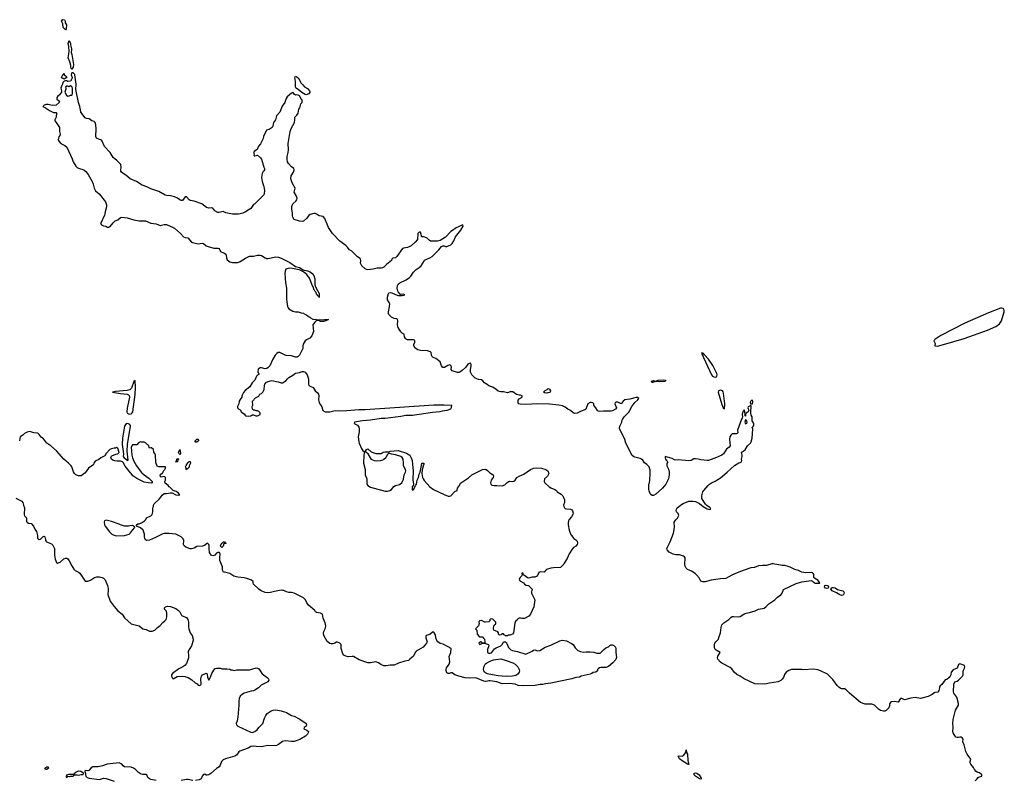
# Model space of a CAD drawing. Header units: inches. Extents: x 2473073 to 2657680, y 705365 to 849016.
# Tile 6 of 151: x 2502916 to 2517886, y 756806 to 768371. Entities that reach past the tile are written whole.
import ezdxf

# ---------------------------------------------------------------- set-up
doc = ezdxf.new("R2010")
doc.units = ezdxf.units.IN
doc.header["$MEASUREMENT"] = 0
for name, color, linetype in [('C5705', 7, 'Continuous'), ('C5706', 7, 'Continuous'), ('C5715', 7, 'Continuous'), ('C5716', 7, 'Continuous')]:
    doc.layers.add(name, color=color, linetype=linetype)

msp = doc.modelspace()

# ---------------------------------------------------------------- linework, layer by layer
at = {"layer": 'C5705', "color": 5, "elevation": 60}
for points in [[(2503755, 760000), (2503757, 759997), (2503810, 759973), (2503830, 759954), (2503910, 759833), (2503950, 759836), (2503990, 759847), (2504052, 759888), (2504090, 759901), (2504130, 759900), (2504170, 759891), (2504190, 759881), (2504213, 759853), (2504250, 759770), (2504259, 759730), (2504263, 759690), (2504255, 759630), (2504292, 759530), (2504350, 759450), (2504410, 759383), (2504472, 759332), (2504510, 759279), (2504610, 759184), (2504672, 759172), (2504730, 759153), (2504790, 759110), (2504839, 759100), (2504890, 759075), (2504930, 759075), (2504972, 759090), (2505012, 759130), (2505050, 759159), (2505090, 759204), (2505125, 759230), (2505141, 759250), (2505151, 759290), (2505151, 759351), (2505143, 759383), (2505118, 759410), (2505118, 759430), (2505134, 759446), (2505170, 759454), (2505210, 759451), (2505290, 759416), (2505330, 759390), (2505350, 759370), (2505376, 759316), (2505386, 759306), (2505450, 759280), (2505474, 759250), (2505484, 759210), (2505482, 759142), (2505486, 759110), (2505509, 759050), (2505539, 759010), (2505554, 758950), (2505554, 758930), (2505529, 758850), (2505479, 758770), (2505475, 758750), (2505484, 758710), (2505484, 758670), (2505450, 758582), (2505428, 758550), (2505398, 758530), (2505337, 758503), (2505237, 758430), (2505225, 758410), (2505225, 758390), (2505239, 758359), (2505249, 758349), (2505310, 758387), (2505390, 758392), (2505426, 758386), (2505475, 758370), (2505534, 758334), (2505586, 758286), (2505613, 758273), (2505630, 758255), (2505650, 758249), (2505670, 758258), (2505676, 758270), (2505671, 758350), (2505678, 758390), (2505696, 758410), (2505750, 758434), (2505765, 758425), (2505772, 758372), (2505790, 758328), (2505810, 758362), (2505838, 758430), (2505870, 758481), (2505890, 758504), (2505910, 758509), (2505970, 758509), (2505990, 758502), (2506070, 758502), (2506110, 758498), (2506128, 758488), (2506147, 758487), (2506170, 758478), (2506210, 758484), (2506410, 758485), (2506510, 758514), (2506530, 758512), (2506550, 758499), (2506604, 758424), (2506679, 758370), (2506699, 758350), (2506706, 758330), (2506690, 758305), (2506587, 758253), (2506546, 758214), (2506490, 758176), (2506470, 758166), (2506437, 758163), (2506330, 758131), (2506303, 758117), (2506270, 758085), (2506253, 758050), (2506246, 758010), (2506246, 757950), (2506232, 757768), (2506223, 757710), (2506209, 757670), (2506213, 757650), (2506230, 757629), (2506430, 757537), (2506450, 757534), (2506490, 757548), (2506526, 757574), (2506551, 757609), (2506610, 757668), (2506638, 757750), (2506658, 757790), (2506680, 757820), (2506737, 757863), (2506770, 757875), (2506810, 757879), (2506890, 757865), (2506970, 757839), (2507050, 757794), (2507090, 757781), (2507177, 757737), (2507270, 757668), (2507277, 757650), (2507270, 757632), (2507241, 757610), (2507238, 757590), (2507282, 757570), (2507309, 757550), (2507304, 757530), (2507292, 757508), (2507262, 757478), (2507175, 757425), (2507090, 757394), (2507050, 757394), (2506950, 757407), (2506930, 757403), (2506910, 757395), (2506849, 757350), (2506822, 757338), (2506791, 757331), (2506690, 757334), (2506590, 757317), (2506510, 757319), (2506470, 757326), (2506430, 757321), (2506387, 757293), (2506264, 757250), (2506250, 757239), (2506212, 757188), (2506188, 757172), (2506045, 757135), (2506010, 757116), (2505986, 757094), (2505963, 757037), (2505947, 757013), (2505910, 756988), (2505821, 756910), (2505790, 756891), (2505764, 756884), (2505750, 756885), (2505730, 756899), (2505710, 756896), (2505692, 756870), (2505673, 756827), (2505647, 756813), (2505590, 756804)], [(2510000, 758310), (2509972, 758312), (2509850, 758362), (2509750, 758357), (2509690, 758365), (2509592, 758390), (2509531, 758411), (2509490, 758438), (2509470, 758442), (2509450, 758432), (2509430, 758431), (2509410, 758442), (2509398, 758470), (2509398, 758490), (2509406, 758514), (2509445, 758570), (2509456, 758610), (2509447, 758690), (2509471, 758750), (2509474, 758810), (2509430, 758838), (2509354, 758874), (2509310, 758886), (2509271, 758910), (2509259, 758930), (2509244, 758970), (2509237, 759017), (2509210, 759058), (2509190, 759058), (2509150, 759025), (2509098, 759010), (2509089, 758991), (2509089, 758970), (2509109, 758910), (2509102, 758890), (2509050, 758831), (2508945, 758770), (2508927, 758750), (2508904, 758696), (2508850, 758647), (2508828, 758630), (2508770, 758617), (2508673, 758587), (2508610, 758559), (2508550, 758559), (2508490, 758546), (2508450, 758549), (2508408, 758568), (2508371, 758591), (2508330, 758606), (2508250, 758590), (2508210, 758594), (2508077, 758637), (2507990, 758688), (2507970, 758691), (2507910, 758685), (2507872, 758692), (2507842, 758710), (2507831, 758730), (2507802, 758810), (2507802, 758870), (2507782, 758890), (2507750, 758905), (2507730, 758905), (2507709, 758891), (2507679, 758881), (2507650, 758881), (2507630, 758886), (2507590, 758919), (2507539, 759010), (2507537, 759043), (2507542, 759070), (2507561, 759110), (2507571, 759150), (2507560, 759200), (2507530, 759272), (2507519, 759330), (2507490, 759346), (2507430, 759357), (2507411, 759370), (2507401, 759390), (2507308, 759470), (2507283, 759503), (2507259, 759550), (2507230, 759579), (2507090, 759654), (2507050, 759661), (2507010, 759661), (2506970, 759671), (2506931, 759691), (2506910, 759694), (2506890, 759695), (2506790, 759678), (2506730, 759662), (2506690, 759657), (2506650, 759662), (2506587, 759687), (2506553, 759710), (2506471, 759790), (2506463, 759810), (2506466, 759830), (2506442, 759850), (2506370, 759877), (2506330, 759887), (2506230, 759896), (2506174, 759910), (2506111, 759951), (2506028, 759972), (2506012, 759972), (2506000, 760000), (2506000, 760000)], [(2510000, 759212), (2509990, 759212), (2509935, 759235), (2509909, 759231), (2509898, 759210), (2509902, 759190), (2509890, 759154), (2509848, 759110), (2509867, 759087), (2509870, 759026), (2509908, 758988), (2509950, 758986), (2509970, 758968), (2509982, 758950), (2509988, 758910), (2509986, 758894), (2509970, 758892), (2509953, 758893), (2509932, 758912), (2509928, 758912), (2509903, 758897), (2509898, 758890), (2509900, 758880), (2509910, 758869), (2509951, 758889), (2509990, 758889), (2510000, 758886)], [(2510000, 758441), (2509988, 758448), (2509974, 758470), (2509968, 758492), (2509978, 758542), (2509994, 758570), (2510000, 758575)], [(2504990, 756805), (2504910, 756820), (2504890, 756829), (2504866, 756850), (2504848, 756888), (2504837, 756897), (2504790, 756896), (2504750, 756905), (2504723, 756923), (2504676, 756970), (2504647, 756990), (2504610, 757006), (2504510, 757013), (2504490, 757027), (2504470, 757050), (2504450, 757064), (2504430, 757070), (2504246, 757050), (2504173, 757027), (2504110, 757013), (2504030, 757011), (2504002, 756998), (2503965, 756955), (2503950, 756951), (2503930, 756956), (2503906, 756950), (2503906, 756930), (2503916, 756916), (2503915, 756890), (2503922, 756870), (2503944, 756850), (2503970, 756840), (2504130, 756818), (2504190, 756838), (2504230, 756836), (2504350, 756792)], [(2505550, 756804), (2505478, 756818), (2505450, 756819), (2505370, 756804)]]:
    msp.add_lwpolyline(points, dxfattribs=at)
for points in [[(2503330, 756969), (2503306, 756970), (2503298, 756990), (2503328, 757010), (2503350, 757011), (2503356, 756990)], [(2503810, 756878), (2503790, 756886), (2503750, 756886), (2503738, 756882), (2503730, 756866), (2503690, 756866), (2503670, 756858), (2503650, 756866), (2503638, 756862), (2503630, 756846), (2503626, 756850), (2503626, 756870), (2503630, 756892), (2503670, 756898), (2503718, 756898), (2503730, 756894), (2503742, 756898), (2503746, 756910), (2503768, 756930), (2503810, 756951), (2503846, 756946), (2503872, 756932), (2503880, 756920), (2503880, 756900), (2503871, 756889), (2503850, 756889)]]:
    msp.add_lwpolyline(points, close=True, dxfattribs=at)
at = {"layer": 'C5706', "color": 5}
for points, elevation in [([(2503610, 768214), (2503575, 768250), (2503574, 768310), (2503553, 768350), (2503570, 768371), (2503596, 768370), (2503605, 768350), (2503605, 768325), (2503627, 768290), (2503623, 768230)], 60), ([(2503710, 767617), (2503699, 767630), (2503693, 767650), (2503693, 767673), (2503678, 767730), (2503653, 767790), (2503665, 767850), (2503666, 767890), (2503662, 767962), (2503653, 768010), (2503670, 768052), (2503687, 768010), (2503686, 767986), (2503702, 767930), (2503704, 767910), (2503699, 767870), (2503710, 767842), (2503735, 767690), (2503727, 767650)], 60), ([(2503590, 767466), (2503576, 767476), (2503550, 767486), (2503549, 767490), (2503570, 767534), (2503582, 767538), (2503590, 767554), (2503594, 767530), (2503622, 767510), (2503631, 767490)], 60), ([(2507270, 767229), (2507254, 767234), (2507205, 767265), (2507150, 767310), (2507123, 767323), (2507115, 767335), (2507108, 767350), (2507107, 767430), (2507098, 767490), (2507110, 767513), (2507130, 767504), (2507158, 767478), (2507190, 767411), (2507222, 767382), (2507247, 767350), (2507290, 767325), (2507320, 767290), (2507330, 767270), (2507323, 767257), (2507310, 767245)], 60), ([(2503690, 767366), (2503670, 767348), (2503650, 767358), (2503630, 767358), (2503613, 767347), (2503617, 767337), (2503615, 767315), (2503601, 767270), (2503626, 767225), (2503650, 767207), (2503669, 767211), (2503690, 767225), (2503710, 767225), (2503715, 767230), (2503719, 767250), (2503717, 767330), (2503710, 767348)], 60), ([(2504670, 762885), (2504650, 762868), (2504614, 762766), (2504590, 762743), (2504550, 762731), (2504370, 762717), (2504326, 762710), (2504448, 762688), (2504550, 762677), (2504569, 762669), (2504578, 762658), (2504584, 762630), (2504550, 762465), (2504543, 762410), (2504552, 762390), (2504570, 762377), (2504590, 762374), (2504610, 762378), (2504628, 762392), (2504636, 762410), (2504670, 762671), (2504676, 762776)], 80), ([(2504550, 762229), (2504524, 762216), (2504508, 762190), (2504479, 762010), (2504472, 761912), (2504492, 761770), (2504487, 761730), (2504506, 761710), (2504542, 761682), (2504550, 761668), (2504565, 761675), (2504549, 761809), (2504553, 761910), (2504601, 762190), (2504590, 762217), (2504570, 762228)], 80), ([(2505590, 761946), (2505586, 761950), (2505586, 761970), (2505609, 761991), (2505630, 761992), (2505634, 761970), (2505610, 761948)], 60), ([(2505290, 761646), (2505286, 761650), (2505302, 761658), (2505306, 761690), (2505310, 761694), (2505330, 761694), (2505333, 761687), (2505318, 761682), (2505314, 761650), (2505310, 761646)], 60), ([(2505350, 761762), (2505338, 761770), (2505329, 761789), (2505350, 761834), (2505362, 761778), (2505362, 761770)], 60), ([(2505450, 761528), (2505446, 761530), (2505446, 761550), (2505438, 761570), (2505448, 761592), (2505470, 761634), (2505490, 761654), (2505510, 761652), (2505511, 761630), (2505492, 761590), (2505491, 761569), (2505470, 761546), (2505458, 761542)], 60), ([(2504230, 760759), (2504207, 760753), (2504198, 760730), (2504207, 760690), (2504216, 760670), (2504283, 760583), (2504318, 760550), (2504350, 760531), (2504384, 760524), (2504510, 760527), (2504582, 760550), (2504602, 760570), (2504629, 760611), (2504666, 760650), (2504662, 760662), (2504630, 760678), (2504590, 760675), (2504570, 760668), (2504510, 760669), (2504450, 760689), (2504430, 760702), (2504310, 760739)], 60), ([(2505990, 760348), (2505970, 760366), (2505970, 760374), (2505990, 760414), (2506002, 760418), (2506010, 760434), (2506030, 760434), (2506038, 760418), (2506054, 760410), (2506050, 760406), (2506018, 760402), (2506010, 760366)], 60)]:
    msp.add_lwpolyline(points, close=True, dxfattribs=dict(at, elevation=elevation))
at = {"layer": 'C5706', "color": 5, "elevation": 60}
for points in [[(2510000, 762837), (2509982, 762850), (2509958, 762878), (2509935, 762895), (2509890, 762901), (2509841, 762921), (2509791, 762970), (2509771, 763011), (2509769, 763051), (2509782, 763110), (2509781, 763130), (2509770, 763146), (2509750, 763144), (2509730, 763131), (2509701, 763090), (2509643, 763037), (2509610, 763013), (2509590, 763008), (2509570, 763007), (2509491, 763031), (2509478, 763050), (2509481, 763090), (2509478, 763098), (2509470, 763112), (2509450, 763122), (2509425, 763115), (2509376, 763084), (2509350, 763082), (2509327, 763107), (2509310, 763171), (2509241, 763221), (2509190, 763242), (2509179, 763270), (2509172, 763310), (2509161, 763321), (2509115, 763335), (2509010, 763341), (2508970, 763353), (2508930, 763379), (2508906, 763410), (2508908, 763430), (2508922, 763470), (2508923, 763490), (2508918, 763498), (2508904, 763504), (2508890, 763505), (2508810, 763505), (2508791, 763511), (2508781, 763521), (2508767, 763550), (2508762, 763590), (2508730, 763607), (2508710, 763627), (2508670, 763690), (2508659, 763730), (2508665, 763790), (2508661, 763810), (2508650, 763821), (2508610, 763828), (2508570, 763849), (2508528, 763890), (2508522, 763902), (2508522, 763930), (2508539, 764010), (2508541, 764050), (2508533, 764073), (2508507, 764110), (2508506, 764150), (2508523, 764210), (2508530, 764216), (2508550, 764221), (2508576, 764216), (2508630, 764190), (2508670, 764178), (2508730, 764178), (2508771, 764189), (2508750, 764195), (2508710, 764194), (2508699, 764199), (2508672, 764232), (2508665, 764245), (2508656, 764290), (2508659, 764330), (2508671, 764350), (2508696, 764370), (2508790, 764414), (2508841, 764450), (2508862, 764470), (2508901, 764530), (2508945, 764575), (2508990, 764601), (2509019, 764630), (2509072, 764708), (2509083, 764717), (2509152, 764748), (2509185, 764770), (2509290, 764870), (2509330, 764921), (2509350, 764931), (2509370, 764930), (2509390, 764922), (2509410, 764923), (2509473, 764950), (2509490, 764967), (2509517, 765010), (2509542, 765070), (2509624, 765170), (2509659, 765230), (2509654, 765250), (2509630, 765244), (2509596, 765224), (2509550, 765207), (2509496, 765164), (2509469, 765150), (2509390, 765066), (2509310, 765015), (2509270, 765002), (2509230, 765005), (2509164, 765004), (2509140, 765020), (2509110, 765051), (2509050, 765072), (2509030, 765062), (2509010, 765138), (2508990, 765138), (2508970, 765122), (2508963, 765030), (2508929, 764990), (2508870, 764934), (2508850, 764921), (2508810, 764907), (2508750, 764899), (2508735, 764890), (2508650, 764771), (2508630, 764751), (2508590, 764745), (2508575, 764730), (2508569, 764710), (2508492, 764650), (2508450, 764608), (2508430, 764596), (2508410, 764592), (2508350, 764594), (2508290, 764580), (2508210, 764570), (2508190, 764572), (2508170, 764581), (2508120, 764630), (2508106, 764650), (2508099, 764670), (2508100, 764710), (2508097, 764730), (2508090, 764741), (2508050, 764766), (2507965, 764850), (2507930, 764872), (2507896, 764916), (2507875, 764935), (2507783, 765003), (2507670, 765119), (2507612, 765212), (2507556, 765350), (2507530, 765379), (2507470, 765387), (2507430, 765415), (2507410, 765422), (2507390, 765422), (2507330, 765407), (2507310, 765394), (2507276, 765350), (2507230, 765305), (2507210, 765302), (2507170, 765308), (2507090, 765335), (2507071, 765370), (2507066, 765390), (2507066, 765430), (2507053, 765490), (2507051, 765530), (2507070, 765569), (2507116, 765610), (2507131, 765630), (2507135, 765650), (2507123, 765690), (2507091, 765750), (2507102, 765810), (2507058, 765890), (2507040, 765950), (2507044, 765996), (2507079, 766050), (2507091, 766090), (2507082, 766110), (2507050, 766131), (2507003, 766183), (2506986, 766210), (2506980, 766250), (2506984, 766290), (2506999, 766350), (2507002, 766390), (2507000, 766490), (2507028, 766672), (2507043, 766717), (2507093, 766810), (2507101, 766850), (2507101, 766890), (2507130, 766918), (2507150, 766948), (2507161, 767010), (2507175, 767030), (2507191, 767089), (2507211, 767110), (2507210, 767151), (2507198, 767158), (2507171, 767211), (2507150, 767225), (2507130, 767226), (2507110, 767221), (2507090, 767236), (2507070, 767271), (2507061, 767259), (2507050, 767254), (2506983, 767197), (2506968, 767172), (2506947, 767110), (2506906, 767054), (2506870, 766965), (2506822, 766910), (2506806, 766850), (2506774, 766806), (2506763, 766750), (2506754, 766730), (2506710, 766701), (2506669, 766690), (2506625, 766595), (2506617, 766563), (2506575, 766485), (2506549, 766450), (2506525, 766395), (2506488, 766372), (2506469, 766351), (2506479, 766330), (2506475, 766310), (2506481, 766301), (2506490, 766299), (2506530, 766309), (2506577, 766270), (2506593, 766250), (2506627, 766130), (2506638, 766110), (2506638, 766090), (2506630, 766071), (2506619, 766061), (2506602, 766030), (2506593, 765970), (2506600, 765910), (2506624, 765850), (2506634, 765810), (2506638, 765770), (2506635, 765730), (2506628, 765710), (2506560, 765640), (2506490, 765572), (2506470, 765562), (2506430, 765502), (2506350, 765451), (2506310, 765431), (2506270, 765418), (2506245, 765415), (2506150, 765415), (2506052, 765432), (2506010, 765453), (2505950, 765437), (2505930, 765441), (2505883, 765463), (2505850, 765506), (2505830, 765510), (2505790, 765506), (2505756, 765516), (2505683, 765570), (2505570, 765614), (2505510, 765621), (2505490, 765630), (2505450, 765675), (2505430, 765677), (2505390, 765624), (2505370, 765622), (2505350, 765630), (2505316, 765656), (2505270, 765679), (2505210, 765694), (2505150, 765699), (2505130, 765705), (2505030, 765759), (2504910, 765798), (2504850, 765827), (2504776, 765856), (2504691, 765910), (2504593, 765950), (2504530, 766006), (2504487, 766030), (2504466, 766050), (2504456, 766070), (2504453, 766090), (2504458, 766130), (2504452, 766170), (2504391, 766231), (2504336, 766276), (2504293, 766350), (2504205, 766445), (2504170, 766526), (2504159, 766539), (2504150, 766546), (2504127, 766547), (2504085, 766570), (2504075, 766595), (2504078, 766710), (2504075, 766770), (2504063, 766810), (2504050, 766822), (2504014, 766834), (2503970, 766861), (2503930, 766868), (2503910, 766879), (2503847, 766967), (2503838, 766998), (2503831, 767050), (2503812, 767110), (2503770, 767310), (2503776, 767390), (2503754, 767530), (2503750, 767541), (2503730, 767561), (2503710, 767563), (2503701, 767550), (2503699, 767530), (2503714, 767490), (2503711, 767469), (2503690, 767438), (2503650, 767432), (2503630, 767442), (2503610, 767442), (2503590, 767434), (2503570, 767414), (2503569, 767390), (2503550, 767362), (2503539, 767330), (2503549, 767290), (2503549, 767270), (2503521, 767230), (2503496, 767210), (2503479, 767190), (2503478, 767170), (2503482, 767162), (2503522, 767130), (2503518, 767110), (2503469, 767071), (2503410, 767064), (2503350, 767083), (2503318, 767082), (2503290, 767071), (2503266, 767050), (2503310, 767029), (2503370, 766990), (2503410, 766970), (2503430, 766961), (2503470, 766958), (2503474, 766954), (2503469, 766890), (2503448, 766850), (2503448, 766832), (2503469, 766809), (2503519, 766730), (2503522, 766670), (2503529, 766630), (2503525, 766610), (2503509, 766590), (2503503, 766550), (2503510, 766522), (2503539, 766490), (2503600, 766460), (2503634, 766430), (2503715, 766255), (2503730, 766209), (2503770, 766144), (2503790, 766124), (2503810, 766113), (2503890, 766086), (2503920, 766060), (2503957, 766017), (2504020, 765910), (2504035, 765870), (2504047, 765810), (2504068, 765770), (2504122, 765722), (2504221, 765601), (2504235, 765555), (2504234, 765526), (2504214, 765450), (2504205, 765395), (2504179, 765350), (2504174, 765330), (2504146, 765270), (2504158, 765250), (2504190, 765235), (2504226, 765230), (2504250, 765218), (2504270, 765215), (2504290, 765225), (2504337, 765283), (2504369, 765311), (2504410, 765328), (2504450, 765364), (2504470, 765370), (2504550, 765359), (2504650, 765330), (2504730, 765313), (2504830, 765310), (2504910, 765276), (2504990, 765267), (2505050, 765241), (2505110, 765259), (2505150, 765255), (2505250, 765212), (2505270, 765199), (2505360, 765120), (2505405, 765070), (2505430, 765060), (2505472, 765052), (2505529, 764990), (2505542, 764982), (2505630, 764961), (2505690, 764973), (2505709, 764969), (2505753, 764933), (2505780, 764920), (2505870, 764898), (2505930, 764895), (2505944, 764890), (2505959, 764870), (2505970, 764846), (2505990, 764834), (2506030, 764822), (2506048, 764808), (2506057, 764790), (2506060, 764750), (2506070, 764718), (2506110, 764687), (2506150, 764679), (2506230, 764681), (2506270, 764696), (2506350, 764744), (2506410, 764773), (2506470, 764776), (2506530, 764792), (2506570, 764791), (2506590, 764785), (2506649, 764749), (2506670, 764742), (2506690, 764742), (2506810, 764764), (2506850, 764762), (2506890, 764747), (2506930, 764723), (2507021, 764681), (2507110, 764620), (2507170, 764602), (2507226, 764566), (2507292, 764552), (2507330, 764535), (2507364, 764510), (2507390, 764481), (2507404, 764430), (2507401, 764341), (2507418, 764298), (2507467, 764210), (2507471, 764190), (2507470, 764147), (2507466, 764166), (2507450, 764165), (2507443, 764183), (2507430, 764196), (2507422, 764222), (2507410, 764236), (2507400, 764260), (2507390, 764270), (2507383, 764303), (2507370, 764323), (2507323, 764443), (2507279, 764499), (2507234, 764530), (2507223, 764543), (2507198, 764550), (2507182, 764562), (2507166, 764566), (2507066, 764586), (2507011, 764591), (2506975, 764585), (2506964, 764576), (2506951, 764549), (2506948, 764510), (2506959, 764370), (2506971, 764289), (2506974, 764114), (2506988, 764008), (2506996, 763990), (2507010, 763974), (2507070, 763939), (2507109, 763931), (2507150, 763930), (2507194, 763914), (2507229, 763910), (2507240, 763900), (2507267, 763890), (2507279, 763879), (2507299, 763870), (2507315, 763855), (2507329, 763850), (2507337, 763837), (2507375, 763815), (2507488, 763808), (2507550, 763813), (2507609, 763810), (2507568, 763790), (2507537, 763783), (2507490, 763782), (2507457, 763797), (2507430, 763798), (2507402, 763770), (2507375, 763730), (2507381, 763630), (2507357, 763563), (2507329, 763531), (2507277, 763503), (2507254, 763486), (2507224, 763435), (2507219, 763410), (2507219, 763370), (2507202, 763330), (2507169, 763270), (2507149, 763250), (2507130, 763241), (2507110, 763239), (2507050, 763261), (2506967, 763267), (2506950, 763271), (2506870, 763312), (2506848, 763312), (2506823, 763297), (2506798, 763270), (2506762, 763210), (2506717, 763110), (2506695, 763085), (2506672, 763068), (2506650, 763061), (2506590, 763075), (2506570, 763075), (2506543, 763057), (2506535, 763015), (2506541, 763001), (2506554, 762990), (2506550, 762974), (2506530, 762965), (2506515, 762950), (2506489, 762890), (2506449, 762850), (2506413, 762787), (2506346, 762734), (2506317, 762703), (2506295, 762650), (2506295, 762630), (2506266, 762594), (2506254, 762570), (2506248, 762530), (2506228, 762492), (2506229, 762469), (2506248, 762450), (2506270, 762438), (2506290, 762402), (2506330, 762378), (2506348, 762350), (2506390, 762341), (2506432, 762350), (2506450, 762362), (2506470, 762364), (2506506, 762350), (2506530, 762350), (2506574, 762370), (2506573, 762393), (2506552, 762412), (2506530, 762422), (2506510, 762422), (2506490, 762432), (2506473, 762433), (2506454, 762450), (2506452, 762490), (2506458, 762510), (2506454, 762570), (2506500, 762620), (2506550, 762646), (2506565, 762675), (2506590, 762686), (2506611, 762709), (2506631, 762750), (2506638, 762810), (2506645, 762830), (2506670, 762862), (2506710, 762877), (2506750, 762884), (2506844, 762864), (2506889, 762849), (2506910, 762849), (2506962, 762878), (2506985, 762910), (2507008, 762932), (2507070, 762965), (2507110, 762997), (2507169, 763009), (2507210, 763023), (2507230, 763024), (2507257, 763010), (2507289, 762970), (2507305, 762910), (2507306, 762830), (2507314, 762810), (2507330, 762797), (2507377, 762777), (2507409, 762729), (2507440, 762700), (2507457, 762677), (2507463, 762650), (2507461, 762590), (2507469, 762550), (2507478, 762530), (2507510, 762484), (2507527, 762430), (2507562, 762410), (2507631, 762410), (2507710, 762429), (2507770, 762423), (2507890, 762427), (2508070, 762444), (2508170, 762443), (2509210, 762517), (2509370, 762517), (2509486, 762510), (2509478, 762490), (2509478, 762470), (2509468, 762450), (2509409, 762430), (2509340, 762420), (2509305, 762410), (2509190, 762398), (2508890, 762353), (2508789, 762351), (2508710, 762336), (2508470, 762307), (2508410, 762305), (2508250, 762283), (2508130, 762274), (2508004, 762250), (2508003, 762230), (2508050, 762205), (2508070, 762177), (2508079, 762150), (2508078, 762102), (2508064, 762030), (2508073, 761950), (2508077, 761930), (2508114, 761850), (2508130, 761824), (2508158, 761798), (2508150, 761750), (2508144, 761630), (2508169, 761531), (2508169, 761450), (2508195, 761390), (2508192, 761310), (2508207, 761287), (2508250, 761264), (2508470, 761200), (2508510, 761201), (2508543, 761210), (2508571, 761229), (2508605, 761275), (2508630, 761287), (2508690, 761303), (2508728, 761330), (2508750, 761383), (2508762, 761450), (2508781, 761490), (2508785, 761510), (2508782, 761530), (2508753, 761590), (2508753, 761630), (2508744, 761690), (2508733, 761713), (2508710, 761730), (2508630, 761756), (2508567, 761767), (2508530, 761781), (2508504, 761756), (2508481, 761710), (2508454, 761686), (2508430, 761673), (2508395, 761665), (2508341, 761659), (2508310, 761663), (2508266, 761686), (2508247, 761707), (2508212, 761772), (2508182, 761790), (2508172, 761810), (2508190, 761838), (2508210, 761844), (2508261, 761801), (2508330, 761775), (2508390, 761773), (2508410, 761777), (2508443, 761797), (2508470, 761802), (2508530, 761801), (2508550, 761811), (2508670, 761820), (2508798, 761778), (2508848, 761748), (2508870, 761710), (2508883, 761670), (2508886, 761610), (2508899, 761510), (2508893, 761373), (2508901, 761310), (2508896, 761290), (2508885, 761270), (2508882, 761250), (2508884, 761230), (2508890, 761219), (2508910, 761234), (2508936, 761290), (2508950, 761310), (2508960, 761370), (2508978, 761410), (2508990, 761459), (2509004, 761490), (2509027, 761593), (2509030, 761626), (2509034, 761630), (2509058, 761630), (2509062, 761610), (2509057, 761603), (2509034, 761526), (2509029, 761471), (2509039, 761410), (2509048, 761388), (2509065, 761365), (2509151, 761270), (2509208, 761228), (2509370, 761150), (2509430, 761126), (2509450, 761124), (2509470, 761132), (2509530, 761198), (2509565, 761215), (2509574, 761246), (2509605, 761290), (2509617, 761323), (2509737, 761403), (2509791, 761450), (2509951, 761530), (2509990, 761535), (2510000, 761532)], [(2506000, 760000), (2505999, 760050), (2505961, 760150), (2505957, 760190), (2505962, 760250), (2505954, 760270), (2505930, 760272), (2505910, 760262), (2505882, 760230), (2505870, 760224), (2505850, 760221), (2505825, 760230), (2505803, 760270), (2505795, 760330), (2505799, 760350), (2505796, 760376), (2505790, 760392), (2505771, 760411), (2505726, 760374), (2505693, 760367), (2505610, 760361), (2505570, 760338), (2505530, 760325), (2505510, 760325), (2505442, 760350), (2505418, 760370), (2505406, 760390), (2505411, 760451), (2505400, 760480), (2505372, 760510), (2505330, 760526), (2505290, 760551), (2505190, 760561), (2505110, 760561), (2505090, 760556), (2504983, 760497), (2504890, 760456), (2504850, 760451), (2504830, 760462), (2504816, 760490), (2504811, 760510), (2504811, 760551), (2504791, 760610), (2504750, 760645), (2504694, 760670), (2504694, 760690), (2504713, 760707), (2504730, 760708), (2504770, 760722), (2504812, 760750), (2504832, 760770), (2504845, 760795), (2504912, 760828), (2504930, 760846), (2504933, 760867), (2504942, 760890), (2504942, 760950), (2504951, 760969), (2504952, 760990), (2504962, 761010), (2505037, 761083), (2505062, 761110), (2505080, 761140), (2505110, 761168), (2505149, 761169), (2505210, 761179), (2505235, 761175), (2505290, 761149), (2505330, 761142), (2505352, 761148), (2505338, 761158), (2505330, 761171), (2505295, 761195), (2505250, 761212), (2505201, 761261), (2505188, 761268), (2505171, 761291), (2505130, 761322), (2505122, 761350), (2505132, 761370), (2505132, 761410), (2505122, 761422), (2505096, 761424), (2505070, 761414), (2505058, 761418), (2505054, 761450), (2505090, 761486), (2505105, 761515), (2505122, 761530), (2505134, 761550), (2505134, 761570), (2505130, 761574), (2505030, 761574), (2505005, 761585), (2504984, 761636), (2504982, 761750), (2504970, 761774), (2504953, 761793), (2504950, 761834), (2504920, 761860), (2504910, 761862), (2504890, 761854), (2504884, 761864), (2504878, 761890), (2504830, 761935), (2504810, 761947), (2504770, 761946), (2504750, 761952), (2504721, 761939), (2504704, 761910), (2504695, 761905), (2504630, 761906), (2504613, 761870), (2504622, 761750), (2504630, 761710), (2504650, 761659), (2504690, 761586), (2504730, 761531), (2504770, 761487), (2504810, 761450), (2504879, 761399), (2504929, 761350), (2504928, 761330), (2504914, 761326), (2504872, 761328), (2504810, 761341), (2504695, 761395), (2504637, 761437), (2504611, 761470), (2504599, 761479), (2504520, 761580), (2504490, 761640), (2504481, 761650), (2504450, 761659), (2504398, 761658), (2504363, 761663), (2504334, 761674), (2504311, 761690), (2504303, 761717), (2504306, 761730), (2504318, 761742), (2504376, 761764), (2504410, 761770), (2504426, 761790), (2504410, 761855), (2504390, 761865), (2504370, 761858), (2504350, 761858), (2504310, 761846), (2504286, 761834), (2504230, 761774), (2504210, 761742), (2504150, 761711), (2504117, 761683), (2504064, 761656), (2504044, 761630), (2504039, 761610), (2504030, 761598), (2503962, 761550), (2503910, 761481), (2503850, 761437), (2503810, 761433), (2503770, 761451), (2503750, 761471), (2503734, 761494), (2503710, 761570), (2503696, 761590), (2503657, 761630), (2503585, 761690), (2503477, 761817), (2503390, 761890), (2503330, 761930), (2503311, 761950), (2503277, 761997), (2503244, 762024), (2503210, 762066), (2503190, 762083), (2503130, 762087), (2503070, 762107), (2503030, 762101), (2502990, 762081), (2502964, 762056), (2502925, 762030), (2502917, 762010), (2502912, 761968)], [(2502855, 761095), (2502950, 761050), (2502963, 761030), (2502972, 760990), (2502989, 760950), (2502986, 760846), (2502990, 760828), (2503017, 760797), (2503017, 760750), (2503021, 760741), (2503029, 760729), (2503050, 760717), (2503090, 760709), (2503125, 760670), (2503147, 760627), (2503173, 760590), (2503189, 760530), (2503189, 760489), (2503196, 760476), (2503210, 760468), (2503230, 760475), (2503270, 760509), (2503290, 760518), (2503298, 760510), (2503309, 760470), (2503309, 760450), (2503322, 760430), (2503400, 760400), (2503422, 760382), (2503444, 760330), (2503444, 760230), (2503457, 760170), (2503477, 760117), (2503490, 760109), (2503530, 760123), (2503586, 760174), (2503610, 760185), (2503630, 760185), (2503650, 760172), (2503670, 760143), (2503706, 760066), (2503738, 760018), (2503755, 760000)]]:
    msp.add_lwpolyline(points, dxfattribs=at)
at = {"layer": 'C5715', "color": 5, "elevation": 60}
for points in [[(2510915, 760000), (2510890, 759972), (2510830, 759978), (2510810, 759965), (2510782, 759910), (2510750, 759896), (2510705, 759895), (2510650, 759881), (2510635, 759885), (2510590, 759921), (2510572, 759930), (2510570, 759954), (2510550, 759954), (2510550, 759946), (2510562, 759942), (2510566, 759930), (2510550, 759922), (2510544, 759910), (2510523, 759890), (2510512, 759870), (2510513, 759850), (2510532, 759832), (2510578, 759810), (2510590, 759786), (2510615, 759775), (2510650, 759769), (2510694, 759730), (2510709, 759710), (2510695, 759670), (2510699, 759650), (2510747, 759550), (2510734, 759446), (2510683, 759330), (2510657, 759303), (2510592, 759268), (2510550, 759265), (2510530, 759272), (2510510, 759272), (2510490, 759262), (2510477, 759243), (2510455, 759225), (2510443, 759197), (2510426, 759050), (2510406, 759030), (2510382, 759018), (2510370, 759012), (2510348, 759012), (2510330, 759002), (2510302, 759002), (2510290, 759014), (2510278, 759018), (2510270, 759034), (2510247, 759033), (2510242, 759018), (2510210, 759014), (2510194, 759030), (2510194, 759050), (2510184, 759064), (2510127, 759087), (2510121, 759110), (2510125, 759155), (2510130, 759166), (2510153, 759187), (2510154, 759210), (2510110, 759254), (2510090, 759262), (2510070, 759254), (2510066, 759250), (2510066, 759230), (2510050, 759214), (2510000, 759212)], [(2513930, 760000), (2513849, 759971), (2513754, 759930), (2513687, 759893), (2513650, 759877), (2513570, 759870), (2513430, 759847), (2513337, 759823), (2513304, 759824), (2513274, 759834), (2513245, 759885), (2513208, 759930), (2513185, 759950), (2513130, 759985), (2513097, 760000)], [(2517442, 756798), (2517470, 756822), (2517490, 756849), (2517503, 756857), (2517542, 756870), (2517545, 756890), (2517510, 756918), (2517484, 756924), (2517460, 756940), (2517432, 756970), (2517420, 757000), (2517376, 757050), (2517367, 757070), (2517367, 757090), (2517378, 757130), (2517322, 757202), (2517302, 757242), (2517274, 757346), (2517256, 757390), (2517263, 757430), (2517246, 757450), (2517230, 757461), (2517210, 757464), (2517190, 757455), (2517170, 757455), (2517150, 757461), (2517107, 757530), (2517103, 757550), (2517110, 757610), (2517105, 757670), (2517110, 757730), (2517146, 757874), (2517191, 757950), (2517190, 757974), (2517164, 758070), (2517121, 758130), (2517114, 758150), (2517119, 758270), (2517136, 758304), (2517170, 758316), (2517191, 758330), (2517251, 758389), (2517258, 758410), (2517263, 758470), (2517283, 758510), (2517287, 758530), (2517282, 758550), (2517210, 758575), (2517192, 758568), (2517170, 758511), (2517110, 758486), (2517079, 758450), (2517072, 758408), (2517065, 758390), (2517049, 758370), (2517010, 758341), (2516986, 758334), (2516938, 758262), (2516910, 758242), (2516902, 758230), (2516902, 758210), (2516889, 758171), (2516873, 758147), (2516830, 758141), (2516789, 758110), (2516730, 758082), (2516611, 758051), (2516530, 758063), (2516466, 758054), (2516371, 758031), (2516330, 758051), (2516310, 758051), (2516270, 757994), (2516210, 758002), (2516170, 757998), (2516158, 757990), (2516142, 757970), (2516140, 757940), (2516129, 757910), (2516089, 757870), (2516070, 757859), (2516050, 757856), (2516006, 757866), (2515972, 757890), (2515910, 757951), (2515870, 757965), (2515770, 757965), (2515702, 757990), (2515531, 758130), (2515483, 758183), (2515456, 758196), (2515410, 758199), (2515390, 758207), (2515370, 758223), (2515347, 758247), (2515281, 758341), (2515198, 758418), (2515090, 758470), (2515050, 758485), (2514986, 758494), (2514830, 758487), (2514810, 758491), (2514650, 758491), (2514610, 758478), (2514570, 758451), (2514546, 758414), (2514529, 758371), (2514510, 758342), (2514490, 758322), (2514450, 758303), (2514315, 758285), (2514246, 758270), (2514091, 758271), (2513930, 758351), (2513870, 758391), (2513817, 758417), (2513778, 758450), (2513742, 758502), (2513720, 758520), (2513590, 758587), (2513570, 758603), (2513531, 758650), (2513524, 758670), (2513528, 758692), (2513565, 758750), (2513507, 758787), (2513487, 758807), (2513479, 758830), (2513480, 758870), (2513485, 758890), (2513499, 758910), (2513539, 758950), (2513544, 758976), (2513573, 759047), (2513582, 759130), (2513592, 759168), (2513621, 759199), (2513699, 759250), (2513730, 759284), (2513750, 759295), (2513770, 759298), (2513847, 759293), (2513870, 759298), (2513897, 759310), (2513930, 759337), (2513962, 759350), (2514010, 759358), (2514096, 759384), (2514150, 759407), (2514210, 759416), (2514234, 759426), (2514266, 759450), (2514305, 759490), (2514398, 759550), (2514438, 759590), (2514490, 759624), (2514508, 759652), (2514531, 759709), (2514719, 759801), (2514810, 759826), (2514950, 759843), (2514970, 759834), (2514982, 759822), (2515010, 759806), (2515058, 759802), (2515076, 759804), (2515082, 759810), (2515074, 759814), (2515067, 759830), (2515050, 759850), (2514998, 759878), (2514990, 759890), (2514989, 759929), (2514983, 759943), (2514970, 759959), (2514950, 759968), (2514870, 759960), (2514810, 759971), (2514755, 759995), (2514739, 760000)], [(2510000, 758886), (2510046, 758870), (2510049, 758850), (2510030, 758794), (2510029, 758750), (2510050, 758738), (2510070, 758739), (2510090, 758745), (2510137, 758803), (2510160, 758820), (2510231, 758850), (2510251, 758870), (2510270, 758908), (2510290, 758918), (2510316, 758896), (2510350, 758825), (2510385, 758790), (2510410, 758780), (2510486, 758766), (2510610, 758724), (2510709, 758769), (2510730, 758784), (2510750, 758789), (2510790, 758774), (2510822, 758778), (2510907, 758833), (2510990, 758859), (2511130, 758925), (2511164, 758936), (2511230, 758926), (2511306, 758886), (2511329, 758869), (2511361, 758821), (2511401, 758781), (2511444, 758764), (2511490, 758754), (2511530, 758761), (2511590, 758761), (2511646, 758754), (2511690, 758741), (2511739, 758741), (2511792, 758790), (2511830, 758818), (2511870, 758838), (2511890, 758858), (2511910, 758868), (2511930, 758868), (2511950, 758855), (2511975, 758830), (2511982, 758810), (2511979, 758750), (2511988, 758672), (2511978, 758642), (2511934, 758590), (2511870, 758536), (2511830, 758519), (2511750, 758521), (2511730, 758516), (2511710, 758502), (2511702, 758490), (2511702, 758470), (2511678, 758450), (2511636, 758444), (2511614, 758430), (2511590, 758422), (2511454, 758390), (2511425, 758375), (2511370, 758367), (2511310, 758350), (2510990, 758284), (2510910, 758275), (2510870, 758263), (2510830, 758262), (2510751, 758249), (2510583, 758243), (2510494, 758250), (2510448, 758268), (2510370, 758277), (2510250, 758275), (2510170, 758304), (2510070, 758320), (2510050, 758320), (2510010, 758309), (2510000, 758310)], [(2510000, 758575), (2510018, 758590), (2510078, 758622), (2510122, 758638), (2510230, 758651), (2510314, 758630), (2510413, 758590), (2510450, 758570), (2510488, 758530), (2510508, 758490), (2510513, 758470), (2510510, 758450), (2510490, 758418), (2510460, 758400), (2510410, 758388), (2510310, 758387), (2510190, 758396), (2510050, 758418), (2510026, 758426), (2510000, 758441)]]:
    msp.add_lwpolyline(points, dxfattribs=at)
at = {"layer": 'C5715', "color": 5}
for points, elevation in [([(2515190, 759722), (2515168, 759728), (2515153, 759750), (2515155, 759770), (2515170, 759775), (2515196, 759770), (2515211, 759750), (2515210, 759729)], 60), ([(2515410, 759616), (2515384, 759624), (2515337, 759657), (2515267, 759687), (2515249, 759710), (2515253, 759730), (2515270, 759739), (2515290, 759739), (2515312, 759732), (2515350, 759705), (2515410, 759694), (2515430, 759686), (2515446, 759670), (2515452, 759650), (2515443, 759630), (2515430, 759620)], 60), ([(2513090, 757048), (2513070, 757050), (2513003, 757090), (2512950, 757134), (2512929, 757171), (2512940, 757180), (2512990, 757173), (2513010, 757183), (2513045, 757230), (2513050, 757272), (2513056, 757230), (2513070, 757202), (2513075, 757110), (2513082, 757062)], 40), ([(2513270, 756823), (2513250, 756828), (2513190, 756870), (2513172, 756890), (2513170, 756913), (2513190, 756919), (2513210, 756915), (2513248, 756890), (2513274, 756850), (2513277, 756830)], 40)]:
    msp.add_lwpolyline(points, close=True, dxfattribs=dict(at, elevation=elevation))
at = {"layer": 'C5716', "color": 5}
for points, elevation in [([(2517850, 763985), (2517830, 763984), (2517647, 763913), (2517285, 763755), (2516921, 763570), (2516831, 763510), (2516824, 763496), (2516816, 763490), (2516835, 763450), (2516831, 763411), (2516870, 763409), (2516961, 763430), (2517276, 763524), (2517632, 763648), (2517756, 763704), (2517813, 763747), (2517842, 763790), (2517884, 763930), (2517886, 763950), (2517879, 763970), (2517870, 763978)], 80), ([(2513289, 763311), (2513288, 763290), (2513310, 763234), (2513433, 762970), (2513450, 762950), (2513470, 762939), (2513490, 762936), (2513510, 762943), (2513517, 762950), (2513522, 762970), (2513516, 762990), (2513453, 763113), (2513390, 763207), (2513330, 763276), (2513310, 763296), (2513297, 763297)], 80), ([(2512645, 762865), (2512590, 762868), (2512537, 762857), (2512530, 762857), (2512516, 762870), (2512530, 762880), (2512550, 762884), (2512590, 762875), (2512622, 762890), (2512710, 762894), (2512741, 762890), (2512730, 762870)], 60), ([(2510930, 762690), (2510897, 762697), (2510878, 762710), (2510905, 762735), (2510935, 762750), (2510950, 762765), (2510970, 762752), (2510987, 762730), (2510983, 762710)], 60), ([(2513570, 762740), (2513543, 762730), (2513534, 762710), (2513590, 762520), (2513610, 762467), (2513630, 762453), (2513636, 762530), (2513617, 762690), (2513612, 762712), (2513599, 762730)], 80), ([(2514050, 762525), (2514030, 762526), (2514025, 762550), (2514030, 762571), (2514050, 762592), (2514059, 762570)], 60), ([(2513950, 762289), (2513942, 762250), (2513950, 762228), (2513970, 762239), (2513977, 762250), (2513973, 762270)], 60)]:
    msp.add_lwpolyline(points, close=True, dxfattribs=dict(at, elevation=elevation))
at = {"layer": 'C5716', "color": 5, "elevation": 60}
for points in [[(2513097, 760000), (2513071, 760011), (2513048, 760030), (2513029, 760070), (2513027, 760110), (2513036, 760170), (2513034, 760190), (2513025, 760205), (2513010, 760215), (2512950, 760233), (2512890, 760233), (2512850, 760242), (2512790, 760276), (2512758, 760310), (2512757, 760330), (2512808, 760430), (2512856, 760564), (2512870, 760650), (2512868, 760732), (2512890, 760764), (2512916, 760790), (2512935, 760830), (2512925, 760865), (2512904, 760890), (2512896, 760910), (2512900, 760930), (2512914, 760950), (2512978, 761002), (2513003, 761017), (2513090, 761049), (2513148, 761052), (2513190, 761043), (2513250, 761014), (2513308, 760968), (2513370, 760932), (2513410, 760925), (2513425, 760930), (2513417, 760937), (2513415, 760950), (2513364, 760984), (2513345, 761005), (2513288, 761090), (2513286, 761130), (2513303, 761190), (2513315, 761210), (2513381, 761290), (2513403, 761310), (2513435, 761330), (2513490, 761355), (2513570, 761407), (2513670, 761490), (2513786, 761594), (2513848, 761632), (2513870, 761637), (2513891, 761649), (2513895, 761670), (2513891, 761690), (2513901, 761730), (2513901, 761750), (2513891, 761790), (2513898, 761802), (2513948, 761832), (2513981, 761890), (2514027, 761933), (2514036, 761950), (2514051, 762010), (2514065, 762145), (2514052, 762170), (2514070, 762188), (2514079, 762210), (2514077, 762230), (2514054, 762270), (2514053, 762330), (2514037, 762357), (2514031, 762390), (2514030, 762430), (2514039, 762470), (2514037, 762497), (2514030, 762507), (2514010, 762493), (2513990, 762486), (2513984, 762470), (2514004, 762430), (2513991, 762409), (2513961, 762390), (2513952, 762370), (2513950, 762342), (2513945, 762350), (2513947, 762370), (2513940, 762410), (2513930, 762439), (2513920, 762420), (2513910, 762412), (2513899, 762370), (2513905, 762330), (2513901, 762310), (2513890, 762297), (2513831, 762131), (2513832, 762088), (2513822, 762078), (2513810, 762075), (2513750, 762073), (2513726, 762054), (2513712, 762028), (2513706, 761990), (2513717, 761890), (2513704, 761870), (2513660, 761840), (2513618, 761770), (2513590, 761750), (2513510, 761712), (2513390, 761671), (2513370, 761668), (2513270, 761678), (2513231, 761691), (2513190, 761696), (2513166, 761694), (2513126, 761670), (2513090, 761662), (2512930, 761678), (2512890, 761676), (2512870, 761679), (2512837, 761697), (2512729, 761731), (2512729, 761711), (2512737, 761690), (2512749, 761669), (2512769, 761650), (2512756, 761624), (2512755, 761590), (2512779, 761539), (2512789, 761490), (2512789, 761449), (2512780, 761390), (2512742, 761310), (2512687, 761250), (2512590, 761158), (2512550, 761139), (2512530, 761139), (2512511, 761150), (2512503, 761163), (2512486, 761206), (2512482, 761230), (2512483, 761310), (2512491, 761330), (2512496, 761370), (2512495, 761390), (2512503, 761450), (2512500, 761520), (2512485, 761570), (2512452, 761610), (2512415, 761635), (2512390, 761672), (2512371, 761691), (2512350, 761701), (2512310, 761707), (2512270, 761719), (2512250, 761727), (2512230, 761746), (2512131, 761930), (2512116, 761990), (2512037, 762157), (2512041, 762190), (2512071, 762250), (2512071, 762270), (2512079, 762290), (2512106, 762330), (2512175, 762405), (2512222, 762490), (2512270, 762550), (2512316, 762590), (2512330, 762610), (2512310, 762626), (2512290, 762627), (2512190, 762600), (2512117, 762590), (2512090, 762570), (2512070, 762536), (2512050, 762535), (2512010, 762557), (2511983, 762557), (2511971, 762549), (2511964, 762530), (2511988, 762470), (2511973, 762447), (2511930, 762422), (2511910, 762418), (2511790, 762419), (2511730, 762413), (2511710, 762419), (2511699, 762430), (2511678, 762470), (2511655, 762495), (2511647, 762510), (2511645, 762530), (2511630, 762545), (2511606, 762550), (2511590, 762548), (2511553, 762530), (2511521, 762450), (2511510, 762439), (2511450, 762419), (2511390, 762386), (2511350, 762385), (2511330, 762394), (2511290, 762430), (2511251, 762450), (2511210, 762482), (2511170, 762498), (2511114, 762510), (2510970, 762527), (2510792, 762528), (2510610, 762520), (2510524, 762524), (2510502, 762530), (2510493, 762553), (2510493, 762587), (2510512, 762608), (2510554, 762630), (2510554, 762650), (2510530, 762661), (2510510, 762661), (2510471, 762671), (2510411, 762711), (2510372, 762712), (2510330, 762698), (2510270, 762711), (2510230, 762711), (2510190, 762725), (2510162, 762750), (2510110, 762785), (2510050, 762805), (2510022, 762822), (2510000, 762837)], [(2510000, 761532), (2510010, 761530), (2510030, 761518), (2510063, 761483), (2510112, 761450), (2510118, 761430), (2510113, 761410), (2510084, 761370), (2510075, 761330), (2510081, 761310), (2510096, 761296), (2510130, 761287), (2510170, 761289), (2510250, 761285), (2510290, 761299), (2510326, 761335), (2510352, 761350), (2510370, 761355), (2510410, 761351), (2510430, 761356), (2510449, 761371), (2510476, 761410), (2510508, 761430), (2510581, 761459), (2510680, 761530), (2510730, 761553), (2510770, 761559), (2510850, 761553), (2510914, 761534), (2510948, 761510), (2510961, 761470), (2510940, 761430), (2510895, 761390), (2510889, 761350), (2510899, 761330), (2510965, 761270), (2510993, 761253), (2511052, 761230), (2511075, 761210), (2511090, 761190), (2511150, 761159), (2511175, 761130), (2511201, 761070), (2511200, 761030), (2511186, 760990), (2511189, 760970), (2511200, 760950), (2511210, 760940), (2511230, 760932), (2511290, 760928), (2511310, 760918), (2511323, 760903), (2511330, 760870), (2511328, 760850), (2511308, 760810), (2511270, 760770), (2511258, 760750), (2511253, 760727), (2511254, 760690), (2511271, 760611), (2511286, 760566), (2511308, 760528), (2511342, 760482), (2511370, 760464), (2511390, 760444), (2511398, 760410), (2511394, 760390), (2511370, 760365), (2511335, 760345), (2511317, 760323), (2511269, 760250), (2511240, 760180), (2511195, 760110), (2511189, 760091), (2511160, 760060), (2511137, 760043), (2511030, 760039), (2510990, 760033), (2510927, 760013), (2510915, 760000)], [(2514739, 760000), (2514703, 760010), (2514630, 760047), (2514583, 760063), (2514550, 760071), (2514510, 760071), (2514370, 760098), (2514350, 760096), (2514270, 760073), (2514210, 760073), (2514150, 760065), (2514090, 760043), (2514030, 760035), (2513930, 760000)]]:
    msp.add_lwpolyline(points, dxfattribs=at)

doc.saveas('drawing.dxf')
